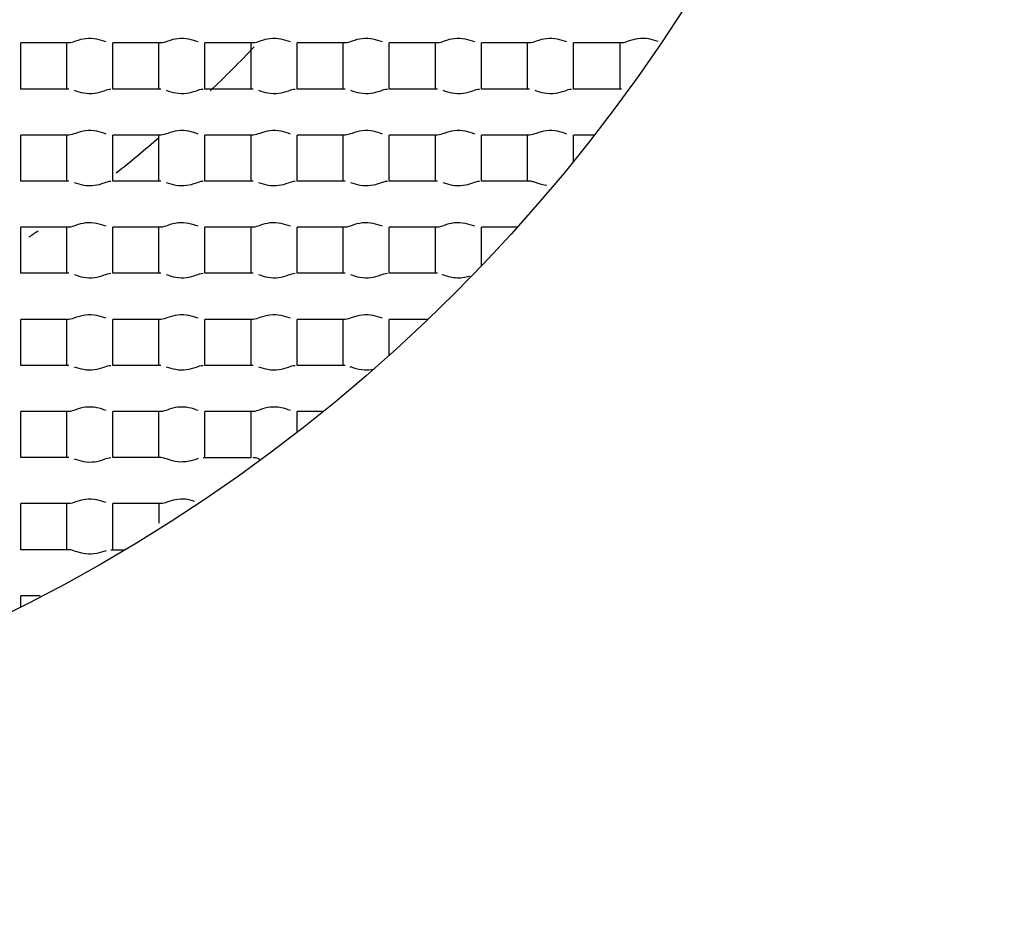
# Model space of a CAD drawing. Header units: millimetres. Extents: x 289 to 943, y 130 to 616.
# Tile 34 of 65: x 830.09 to 833.3, y 238.62 to 241.55. Entities that reach past the tile are written whole.
import ezdxf

# ---------------------------------------------------------------- set-up
doc = ezdxf.new("R2010")
doc.units = ezdxf.units.MM
doc.header["$LTSCALE"] = 65.395
doc.layers.get('0').update_dxf_attribs({"linetype": 'CONTINUOUS'})

msp = doc.modelspace()

# ---------------------------------------------------------------- linework, layer by layer
at = {"color": 7, "linetype": 'CONTINUOUS'}
for p, q in [((830.2541, 241.4792), (830.0977, 241.4792)), ((830.0977, 241.3292), (830.0977, 241.4792)), ((830.2477, 241.3292), (830.2477, 241.4792)), ((830.5541, 241.4792), (830.3977, 241.4792)), ((830.3977, 241.3292), (830.3977, 241.4792)), ((830.5477, 241.3292), (830.5477, 241.4792)), ((830.8541, 241.4792), (830.6977, 241.4792)), ((830.6977, 241.3292), (830.6977, 241.4792)), ((830.8477, 241.3292), (830.8477, 241.4792)), ((831.1541, 241.4792), (830.9977, 241.4792)), ((830.9977, 241.3292), (830.9977, 241.4792)), ((831.1477, 241.3292), (831.1477, 241.4792)), ((831.4541, 241.4792), (831.2977, 241.4792)), ((831.2977, 241.3292), (831.2977, 241.4792)), ((831.4477, 241.3292), (831.4477, 241.4792)), ((831.7541, 241.4792), (831.5977, 241.4792)), ((831.5977, 241.3292), (831.5977, 241.4792)), ((831.7477, 241.3292), (831.7477, 241.4792)), ((832.0541, 241.4792), (831.8977, 241.4792)), ((831.8977, 241.3292), (831.8977, 241.4792)), ((832.0477, 241.4792), (832.0477, 241.3292)), ((830.2541, 241.3292), (830.0977, 241.3292)), ((830.5541, 241.3292), (830.3977, 241.3292)), ((830.8541, 241.3292), (830.6977, 241.3292)), ((831.1541, 241.3292), (830.9977, 241.3292)), ((831.4541, 241.3292), (831.2977, 241.3292)), ((831.7541, 241.3292), (831.5977, 241.3292)), ((832.0541, 241.3292), (831.8977, 241.3292)), ((830.2541, 241.1792), (830.0977, 241.1792)), ((830.0977, 241.0292), (830.0977, 241.1792)), ((830.2477, 241.0292), (830.2477, 241.1792)), ((830.5541, 241.1792), (830.3977, 241.1792)), ((830.3977, 241.0292), (830.3977, 241.1792)), ((830.5477, 241.0292), (830.5477, 241.1792)), ((830.8541, 241.1792), (830.6977, 241.1792)), ((830.6977, 241.0292), (830.6977, 241.1792)), ((830.8477, 241.0292), (830.8477, 241.1792)), ((831.1541, 241.1792), (830.9977, 241.1792)), ((830.9977, 241.0292), (830.9977, 241.1792)), ((831.1477, 241.0292), (831.1477, 241.1792)), ((831.4541, 241.1792), (831.2977, 241.1792)), ((831.2977, 241.0292), (831.2977, 241.1792)), ((831.4477, 241.0292), (831.4477, 241.1792)), ((831.7541, 241.1792), (831.5977, 241.1792)), ((831.5977, 241.0292), (831.5977, 241.1792)), ((831.7477, 241.0292), (831.7477, 241.1792)), ((831.9654, 241.1792), (831.8977, 241.1792)), ((831.8977, 241.0938), (831.8977, 241.1792)), ((830.2541, 241.0292), (830.0977, 241.0292)), ((830.5541, 241.0292), (830.3977, 241.0292)), ((830.8541, 241.0292), (830.6977, 241.0292)), ((831.1541, 241.0292), (830.9977, 241.0292)), ((831.4541, 241.0292), (831.2977, 241.0292)), ((831.7541, 241.0292), (831.5977, 241.0292)), ((830.2541, 240.8792), (830.0977, 240.8792)), ((830.0977, 240.7292), (830.0977, 240.8792)), ((830.2477, 240.7292), (830.2477, 240.8792)), ((830.5541, 240.8792), (830.3977, 240.8792)), ((830.3977, 240.7292), (830.3977, 240.8792)), ((830.5477, 240.7292), (830.5477, 240.8792)), ((830.8541, 240.8792), (830.6977, 240.8792)), ((830.6977, 240.7292), (830.6977, 240.8792)), ((830.8477, 240.7292), (830.8477, 240.8792)), ((831.1541, 240.8792), (830.9977, 240.8792)), ((830.9977, 240.7292), (830.9977, 240.8792)), ((831.1477, 240.7292), (831.1477, 240.8792)), ((831.4541, 240.8792), (831.2977, 240.8792)), ((831.2977, 240.7292), (831.2977, 240.8792)), ((831.4477, 240.7292), (831.4477, 240.8792)), ((831.7147, 240.8792), (831.5977, 240.8792)), ((831.5977, 240.753), (831.5977, 240.8792)), ((830.2541, 240.7292), (830.0977, 240.7292)), ((830.5541, 240.7292), (830.3977, 240.7292)), ((830.8541, 240.7292), (830.6977, 240.7292)), ((831.1541, 240.7292), (830.9977, 240.7292)), ((831.4541, 240.7292), (831.2977, 240.7292)), ((830.2541, 240.5792), (830.0977, 240.5792)), ((830.0977, 240.4292), (830.0977, 240.5792)), ((830.2477, 240.4292), (830.2477, 240.5792)), ((830.5541, 240.5792), (830.3977, 240.5792)), ((830.3977, 240.4292), (830.3977, 240.5792)), ((830.5477, 240.4292), (830.5477, 240.5792)), ((830.8541, 240.5792), (830.6977, 240.5792)), ((830.6977, 240.4292), (830.6977, 240.5792)), ((830.8477, 240.4292), (830.8477, 240.5792)), ((831.1541, 240.5792), (830.9977, 240.5792)), ((830.9977, 240.4292), (830.9977, 240.5792)), ((831.1477, 240.4292), (831.1477, 240.5792)), ((831.4239, 240.5792), (831.2977, 240.5792)), ((831.2977, 240.4622), (831.2977, 240.5792)), ((830.2541, 240.4292), (830.0977, 240.4292)), ((830.5541, 240.4292), (830.3977, 240.4292)), ((830.8541, 240.4292), (830.6977, 240.4292)), ((831.1541, 240.4292), (830.9977, 240.4292)), ((830.2541, 240.2792), (830.0977, 240.2792)), ((830.0977, 240.1292), (830.0977, 240.2792)), ((830.2477, 240.1292), (830.2477, 240.2792)), ((830.5541, 240.2792), (830.3977, 240.2792)), ((830.3977, 240.1292), (830.3977, 240.2792)), ((830.5477, 240.1292), (830.5477, 240.2792)), ((830.8541, 240.2792), (830.6977, 240.2792)), ((830.6977, 240.1292), (830.6977, 240.2792)), ((830.8477, 240.1292), (830.8477, 240.2792)), ((831.0831, 240.2792), (830.9977, 240.2792)), ((830.9977, 240.2115), (830.9977, 240.2792)), ((830.2541, 240.1292), (830.0977, 240.1292)), ((830.5541, 240.1292), (830.3977, 240.1292)), ((830.6913, 240.1292), (830.8477, 240.1292)), ((830.2541, 239.9792), (830.0977, 239.9792)), ((830.0977, 239.8292), (830.0977, 239.9792)), ((830.2477, 239.8292), (830.2477, 239.9792)), ((830.5541, 239.9792), (830.3977, 239.9792)), ((830.3977, 239.8292), (830.3977, 239.9792)), ((830.5477, 239.9792), (830.5477, 239.9158)), ((830.2541, 239.8292), (830.0977, 239.8292)), ((830.3913, 239.8292), (830.4377, 239.8292)), ((830.1612, 239.6792), (830.0977, 239.6792)), ((830.0977, 239.6426), (830.0977, 239.6792))]:
    msp.add_line(p, q, dxfattribs=at)
for radius in [114.9974, 18.4972, 13.13, 12.8, 11.5, 5.5]:
    msp.add_circle((827.6227, 244.5542), radius, dxfattribs=at)
at = {"color": 9, "linetype": 'CONTINUOUS'}
for radius in [20.4169, 19.4852, 18.5479, 17.6102, 16.1147]:
    msp.add_circle((827.6227, 244.5542), radius, dxfattribs=at)
at = {"color": 7, "linetype": 'CONTINUOUS'}
for radius, start, end in [(114.9372, 270.036843, 90), (12.6, 183.64028, 176.35972), (9.0338, 176.94915, 353.89891), (4.4721, 313.7371, 316.3394), (4.4721, 308.532, 310.8615), (4.4721, 304.0344, 304.4833)]:
    msp.add_arc((827.6227, 244.5542), radius, start, end, dxfattribs=at)
at = {"color": 9, "linetype": 'CONTINUOUS'}
msp.add_arc((827.6227, 244.5542), 113.4493, 270.036843, 90, dxfattribs=at)
at = {"color": 7, "linetype": 'CONTINUOUS'}
for points, knots in [([(827.6227, 234.6542), (828.2415, 234.6892), (829.4759, 234.8746), (831.2385, 235.4991), (832.8503, 236.4487), (834.2476, 237.6927), (835.3754, 239.1857), (836.1854, 240.8728), (836.6419, 242.6873), (836.694, 243.9357), (836.6567, 244.5542)], [0, 0, 0, 0, 0.12503, 0.250039, 0.375026, 0.500025, 0.625034, 0.750019, 0.875002, 1, 1, 1, 1]), ([(830.3759, 241.4827), (830.3659, 241.4859), (830.3443, 241.4934), (830.3096, 241.4949), (830.2797, 241.4868), (830.2617, 241.4792), (830.2541, 241.4792)], [0, 0, 0, 0, 0.253948, 0.546503, 0.816383, 1, 1, 1, 1]), ([(830.6759, 241.4827), (830.6659, 241.4859), (830.6443, 241.4934), (830.6096, 241.4949), (830.5797, 241.4868), (830.5617, 241.4792), (830.5541, 241.4792)], [0, 0, 0, 0, 0.253948, 0.546503, 0.816383, 1, 1, 1, 1]), ([(830.9759, 241.4827), (830.9659, 241.4859), (830.9443, 241.4934), (830.9096, 241.4949), (830.8797, 241.4868), (830.8617, 241.4792), (830.8541, 241.4792)], [0, 0, 0, 0, 0.253948, 0.546503, 0.816383, 1, 1, 1, 1]), ([(831.2759, 241.4827), (831.2659, 241.4859), (831.2443, 241.4934), (831.2096, 241.4949), (831.1797, 241.4868), (831.1617, 241.4792), (831.1541, 241.4792)], [0, 0, 0, 0, 0.253948, 0.546503, 0.816383, 1, 1, 1, 1]), ([(831.5759, 241.4827), (831.5659, 241.4859), (831.5443, 241.4934), (831.5096, 241.4949), (831.4797, 241.4868), (831.4617, 241.4792), (831.4541, 241.4792)], [0, 0, 0, 0, 0.253948, 0.546503, 0.816383, 1, 1, 1, 1]), ([(831.8759, 241.4827), (831.8659, 241.4859), (831.8443, 241.4934), (831.8096, 241.4949), (831.7797, 241.4868), (831.7617, 241.4792), (831.7541, 241.4792)], [0, 0, 0, 0, 0.253948, 0.546503, 0.816383, 1, 1, 1, 1]), ([(832.1731, 241.4836), (832.163, 241.4869), (832.1417, 241.494), (832.1076, 241.4945), (832.0788, 241.4864), (832.0615, 241.4792), (832.0541, 241.4792)], [0, 0, 0, 0, 0.259998, 0.552248, 0.818327, 1, 1, 1, 1]), ([(830.2718, 241.325), (830.2818, 241.3218), (830.3032, 241.3146), (830.3373, 241.3138), (830.3664, 241.322), (830.3838, 241.3292), (830.3913, 241.3292)], [0, 0, 0, 0, 0.25857, 0.550819, 0.817977, 1, 1, 1, 1]), ([(830.5718, 241.325), (830.5818, 241.3218), (830.6032, 241.3146), (830.6373, 241.3138), (830.6664, 241.322), (830.6838, 241.3292), (830.6913, 241.3292)], [0, 0, 0, 0, 0.25857, 0.550819, 0.817977, 1, 1, 1, 1]), ([(830.8718, 241.325), (830.8818, 241.3218), (830.9032, 241.3146), (830.9373, 241.3138), (830.9664, 241.322), (830.9838, 241.3292), (830.9913, 241.3292)], [0, 0, 0, 0, 0.25857, 0.550819, 0.817977, 1, 1, 1, 1]), ([(831.1718, 241.325), (831.1818, 241.3218), (831.2032, 241.3146), (831.2373, 241.3138), (831.2664, 241.322), (831.2838, 241.3292), (831.2913, 241.3292)], [0, 0, 0, 0, 0.25857, 0.550819, 0.817977, 1, 1, 1, 1]), ([(831.4718, 241.325), (831.4818, 241.3218), (831.5032, 241.3146), (831.5373, 241.3138), (831.5664, 241.322), (831.5838, 241.3292), (831.5913, 241.3292)], [0, 0, 0, 0, 0.25857, 0.550819, 0.817977, 1, 1, 1, 1]), ([(831.7718, 241.325), (831.7818, 241.3218), (831.8032, 241.3146), (831.8373, 241.3138), (831.8664, 241.322), (831.8838, 241.3292), (831.8913, 241.3292)], [0, 0, 0, 0, 0.25857, 0.550819, 0.817977, 1, 1, 1, 1]), ([(830.3759, 241.1827), (830.3659, 241.1859), (830.3443, 241.1934), (830.3096, 241.1949), (830.2797, 241.1868), (830.2617, 241.1792), (830.2541, 241.1792)], [0, 0, 0, 0, 0.253948, 0.546503, 0.816383, 1, 1, 1, 1]), ([(830.6759, 241.1827), (830.6659, 241.1859), (830.6443, 241.1934), (830.6096, 241.1949), (830.5797, 241.1868), (830.5617, 241.1792), (830.5541, 241.1792)], [0, 0, 0, 0, 0.253948, 0.546503, 0.816383, 1, 1, 1, 1]), ([(830.9759, 241.1827), (830.9659, 241.1859), (830.9443, 241.1934), (830.9096, 241.1949), (830.8797, 241.1868), (830.8617, 241.1792), (830.8541, 241.1792)], [0, 0, 0, 0, 0.253948, 0.546503, 0.816383, 1, 1, 1, 1]), ([(831.2759, 241.1827), (831.2659, 241.1859), (831.2443, 241.1934), (831.2096, 241.1949), (831.1797, 241.1868), (831.1617, 241.1792), (831.1541, 241.1792)], [0, 0, 0, 0, 0.253948, 0.546503, 0.816383, 1, 1, 1, 1]), ([(831.5759, 241.1827), (831.5659, 241.1859), (831.5443, 241.1934), (831.5096, 241.1949), (831.4797, 241.1868), (831.4617, 241.1792), (831.4541, 241.1792)], [0, 0, 0, 0, 0.253948, 0.546503, 0.816383, 1, 1, 1, 1]), ([(831.8759, 241.1827), (831.8659, 241.1859), (831.8443, 241.1934), (831.8096, 241.1949), (831.7797, 241.1868), (831.7617, 241.1792), (831.7541, 241.1792)], [0, 0, 0, 0, 0.253948, 0.546503, 0.816383, 1, 1, 1, 1]), ([(830.2718, 241.025), (830.2818, 241.0218), (830.3032, 241.0146), (830.3373, 241.0138), (830.3664, 241.022), (830.3838, 241.0292), (830.3913, 241.0292)], [0, 0, 0, 0, 0.25857, 0.550819, 0.817977, 1, 1, 1, 1]), ([(830.5718, 241.025), (830.5818, 241.0218), (830.6032, 241.0146), (830.6373, 241.0138), (830.6664, 241.022), (830.6838, 241.0292), (830.6913, 241.0292)], [0, 0, 0, 0, 0.25857, 0.550819, 0.817977, 1, 1, 1, 1]), ([(830.8718, 241.025), (830.8818, 241.0218), (830.9032, 241.0146), (830.9373, 241.0138), (830.9664, 241.022), (830.9838, 241.0292), (830.9913, 241.0292)], [0, 0, 0, 0, 0.25857, 0.550819, 0.817977, 1, 1, 1, 1]), ([(831.1718, 241.025), (831.1818, 241.0218), (831.2032, 241.0146), (831.2373, 241.0138), (831.2664, 241.022), (831.2838, 241.0292), (831.2913, 241.0292)], [0, 0, 0, 0, 0.25857, 0.550819, 0.817977, 1, 1, 1, 1]), ([(831.4718, 241.025), (831.4818, 241.0218), (831.5032, 241.0146), (831.5373, 241.0138), (831.5664, 241.022), (831.5838, 241.0292), (831.5913, 241.0292)], [0, 0, 0, 0, 0.25857, 0.550819, 0.817977, 1, 1, 1, 1]), ([(831.8105, 241.0152), (831.799, 241.0165), (831.7834, 241.0212), (831.7651, 241.0272), (831.7574, 241.0292), (831.7541, 241.0292)], [0, 0, 0, 0, 0.593962, 0.830314, 1, 1, 1, 1]), ([(830.3759, 240.8827), (830.3659, 240.8859), (830.3443, 240.8934), (830.3096, 240.8949), (830.2797, 240.8868), (830.2617, 240.8792), (830.2541, 240.8792)], [0, 0, 0, 0, 0.253948, 0.546503, 0.816383, 1, 1, 1, 1]), ([(830.6759, 240.8827), (830.6659, 240.8859), (830.6443, 240.8934), (830.6096, 240.8949), (830.5797, 240.8868), (830.5617, 240.8792), (830.5541, 240.8792)], [0, 0, 0, 0, 0.253948, 0.546503, 0.816383, 1, 1, 1, 1]), ([(830.9759, 240.8827), (830.9659, 240.8859), (830.9443, 240.8934), (830.9096, 240.8949), (830.8797, 240.8868), (830.8617, 240.8792), (830.8541, 240.8792)], [0, 0, 0, 0, 0.253948, 0.546503, 0.816383, 1, 1, 1, 1]), ([(831.2759, 240.8827), (831.2659, 240.8859), (831.2443, 240.8934), (831.2096, 240.8949), (831.1797, 240.8868), (831.1617, 240.8792), (831.1541, 240.8792)], [0, 0, 0, 0, 0.253948, 0.546503, 0.816383, 1, 1, 1, 1]), ([(831.5759, 240.8827), (831.5659, 240.8859), (831.5443, 240.8934), (831.5096, 240.8949), (831.4797, 240.8868), (831.4617, 240.8792), (831.4541, 240.8792)], [0, 0, 0, 0, 0.253948, 0.546503, 0.816383, 1, 1, 1, 1]), ([(830.2718, 240.725), (830.2818, 240.7218), (830.3032, 240.7146), (830.3373, 240.7138), (830.3664, 240.722), (830.3838, 240.7292), (830.3913, 240.7292)], [0, 0, 0, 0, 0.25857, 0.550819, 0.817977, 1, 1, 1, 1]), ([(830.5718, 240.725), (830.5818, 240.7218), (830.6032, 240.7146), (830.6373, 240.7138), (830.6664, 240.722), (830.6838, 240.7292), (830.6913, 240.7292)], [0, 0, 0, 0, 0.25857, 0.550819, 0.817977, 1, 1, 1, 1]), ([(830.8718, 240.725), (830.8818, 240.7218), (830.9032, 240.7146), (830.9373, 240.7138), (830.9664, 240.722), (830.9838, 240.7292), (830.9913, 240.7292)], [0, 0, 0, 0, 0.25857, 0.550819, 0.817977, 1, 1, 1, 1]), ([(831.1718, 240.725), (831.1818, 240.7218), (831.2032, 240.7146), (831.2373, 240.7138), (831.2664, 240.722), (831.2838, 240.7292), (831.2913, 240.7292)], [0, 0, 0, 0, 0.25857, 0.550819, 0.817977, 1, 1, 1, 1]), ([(831.4692, 240.7258), (831.4833, 240.7214), (831.513, 240.7111), (831.5447, 240.7161), (831.5601, 240.7207)], [0, 0, 0, 0, 0.479112, 1, 1, 1, 1]), ([(830.3759, 240.5827), (830.3659, 240.5859), (830.3443, 240.5934), (830.3096, 240.5949), (830.2797, 240.5868), (830.2617, 240.5792), (830.2541, 240.5792)], [0, 0, 0, 0, 0.253948, 0.546503, 0.816383, 1, 1, 1, 1]), ([(830.6759, 240.5827), (830.6659, 240.5859), (830.6443, 240.5934), (830.6096, 240.5949), (830.5797, 240.5868), (830.5617, 240.5792), (830.5541, 240.5792)], [0, 0, 0, 0, 0.253948, 0.546503, 0.816383, 1, 1, 1, 1]), ([(830.9759, 240.5827), (830.9659, 240.5859), (830.9443, 240.5934), (830.9096, 240.5949), (830.8797, 240.5868), (830.8617, 240.5792), (830.8541, 240.5792)], [0, 0, 0, 0, 0.253948, 0.546503, 0.816383, 1, 1, 1, 1]), ([(831.2759, 240.5827), (831.2659, 240.5859), (831.2443, 240.5934), (831.2096, 240.5949), (831.1797, 240.5868), (831.1617, 240.5792), (831.1541, 240.5792)], [0, 0, 0, 0, 0.253948, 0.546503, 0.816383, 1, 1, 1, 1]), ([(830.2718, 240.425), (830.2818, 240.4218), (830.3032, 240.4146), (830.3373, 240.4138), (830.3664, 240.422), (830.3838, 240.4292), (830.3913, 240.4292)], [0, 0, 0, 0, 0.25857, 0.550819, 0.817977, 1, 1, 1, 1]), ([(830.5718, 240.425), (830.5818, 240.4218), (830.6032, 240.4146), (830.6373, 240.4138), (830.6664, 240.422), (830.6838, 240.4292), (830.6913, 240.4292)], [0, 0, 0, 0, 0.25857, 0.550819, 0.817977, 1, 1, 1, 1]), ([(830.8718, 240.425), (830.8818, 240.4218), (830.9032, 240.4146), (830.9373, 240.4138), (830.9664, 240.422), (830.9838, 240.4292), (830.9913, 240.4292)], [0, 0, 0, 0, 0.25857, 0.550819, 0.817977, 1, 1, 1, 1]), ([(831.169, 240.4259), (831.1725, 240.4248), (831.1884, 240.4195), (831.205, 240.4152), (831.2182, 240.4146)], [0, 0, 0, 0, 0.216514, 1, 1, 1, 1]), ([(830.3759, 240.2827), (830.3659, 240.2859), (830.3443, 240.2934), (830.3096, 240.2949), (830.2797, 240.2868), (830.2617, 240.2792), (830.2541, 240.2792)], [0, 0, 0, 0, 0.253948, 0.546503, 0.816383, 1, 1, 1, 1]), ([(830.6759, 240.2827), (830.6659, 240.2859), (830.6443, 240.2934), (830.6096, 240.2949), (830.5797, 240.2868), (830.5617, 240.2792), (830.5541, 240.2792)], [0, 0, 0, 0, 0.253948, 0.546503, 0.816383, 1, 1, 1, 1]), ([(830.9759, 240.2827), (830.9659, 240.2859), (830.9443, 240.2934), (830.9096, 240.2949), (830.8797, 240.2868), (830.8617, 240.2792), (830.8541, 240.2792)], [0, 0, 0, 0, 0.253948, 0.546503, 0.816383, 1, 1, 1, 1]), ([(830.2718, 240.125), (830.2818, 240.1218), (830.3032, 240.1146), (830.3373, 240.1138), (830.3664, 240.122), (830.3838, 240.1292), (830.3913, 240.1292)], [0, 0, 0, 0, 0.25857, 0.550819, 0.817977, 1, 1, 1, 1]), ([(830.6758, 240.1257), (830.6657, 240.1225), (830.6442, 240.1151), (830.6095, 240.1135), (830.5796, 240.1217), (830.5617, 240.1292), (830.5541, 240.1292)], [0, 0, 0, 0, 0.254291, 0.546676, 0.816547, 1, 1, 1, 1]), ([(830.8767, 240.1234), (830.8744, 240.1242), (830.867, 240.1265), (830.8595, 240.1292), (830.8541, 240.1292)], [0, 0, 0, 0, 0.308777, 1, 1, 1, 1]), ([(830.3759, 239.9827), (830.3659, 239.9859), (830.3443, 239.9934), (830.3096, 239.9949), (830.2797, 239.9868), (830.2617, 239.9792), (830.2541, 239.9792)], [0, 0, 0, 0, 0.253948, 0.546503, 0.816383, 1, 1, 1, 1]), ([(830.664, 239.9865), (830.6542, 239.9896), (830.6335, 239.9951), (830.6021, 239.9931), (830.5763, 239.9853), (830.5607, 239.9792), (830.5541, 239.9792)], [0, 0, 0, 0, 0.274373, 0.56526, 0.823532, 1, 1, 1, 1]), ([(830.3758, 239.8257), (830.3657, 239.8225), (830.3442, 239.8151), (830.3095, 239.8135), (830.2796, 239.8217), (830.2617, 239.8292), (830.2541, 239.8292)], [0, 0, 0, 0, 0.254291, 0.546676, 0.816547, 1, 1, 1, 1])]:
    msp.add_open_spline(points, degree=3, knots=knots, dxfattribs=at)
msp.add_open_spline([(831.2182, 240.4146), (831.2278, 240.4141), (831.2376, 240.4152), (831.247, 240.4173)], degree=3, dxfattribs=at)

doc.saveas('drawing.dxf')
